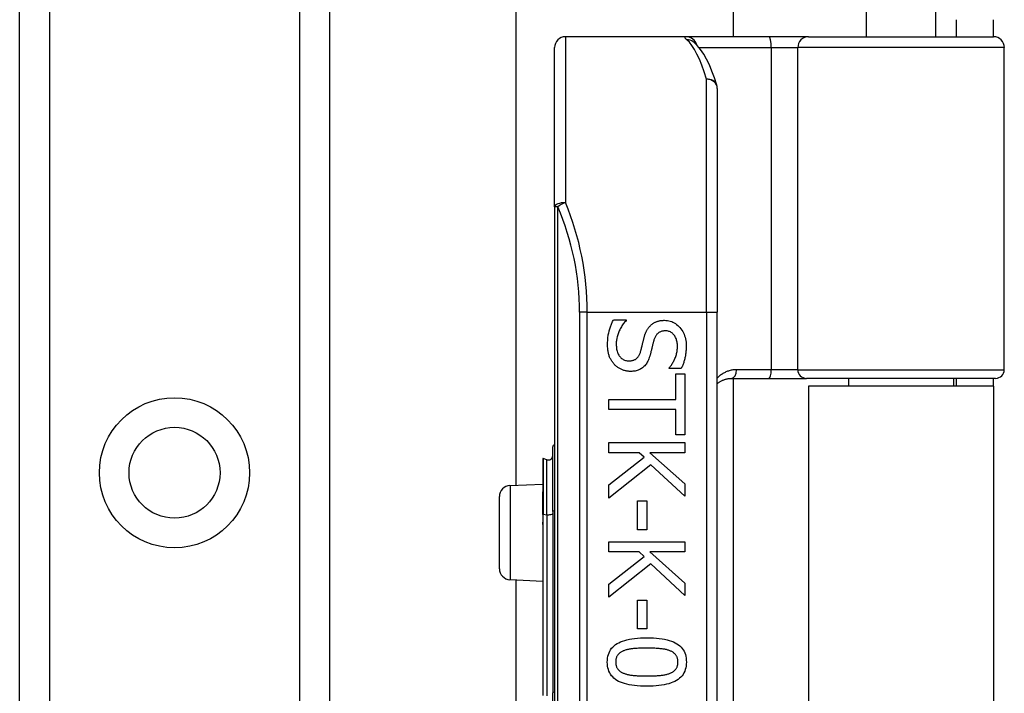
# Model space of a CAD drawing. Header units: inches. Extents: x 6 to 188, y 10 to 101.
# Tile 53 of 140: x 39.69 to 41.48, y 30.28 to 31.51. Entities that reach past the tile are written whole.
import ezdxf

# ---------------------------------------------------------------- set-up
doc = ezdxf.new("R2010")
doc.units = ezdxf.units.IN
doc.header["$MEASUREMENT"] = 0
doc.layers.add('Visible Edges(ANSI)', color=7, linetype='Continuous', lineweight=25)
doc.layers.add('Visible Tangent Edges(ANSI)', color=7, linetype='Continuous', lineweight=25)

msp = doc.modelspace()

# ---------------------------------------------------------------- linework, layer by layer
at = {"layer": 'Visible Edges(ANSI)'}
for p, q in [((39.6904, 27.4048), (39.6904, 72.3497)), ((40.2524, 72.3497), (40.2524, 27.4048)), ((40.5913, 30.6617), (40.5913, 42.8908)), ((40.985, 42.0767), (40.985, 31.4757)), ((41.2265, 31.6293), (41.2265, 31.4757)), ((41.3524, 31.6293), (41.3524, 31.4757)), ((41.3894, 31.5067), (41.3894, 31.4757)), ((41.4574, 31.4757), (41.4574, 31.5067)), ((40.9001, 31.4757), (40.6806, 31.4757)), ((41.0496, 31.4757), (40.9001, 31.4757)), ((40.9128, 31.4663), (40.9124, 31.4667)), ((41.1219, 31.4757), (41.0496, 31.4757)), ((41.1219, 31.4757), (41.4573, 31.4757)), ((40.6609, 31.1668), (40.6609, 31.456)), ((41.4769, 30.8714), (41.4769, 31.456)), ((40.9562, 31.382), (40.9562, 30.9757)), ((40.6609, 31.1668), (40.6609, 29.2846)), ((40.7678, 30.962), (40.7908, 30.962)), ((40.7908, 30.962), (40.7908, 30.9607)), ((40.9562, 29.4757), (40.9562, 30.9757)), ((40.8689, 30.8737), (40.8689, 30.875)), ((40.8908, 30.8737), (40.8689, 30.8737)), ((40.881, 30.8637), (40.8973, 30.8637)), ((40.881, 30.8175), (40.881, 30.8637)), ((40.8973, 30.8637), (40.8973, 30.753)), ((40.982, 30.8557), (41.0504, 30.8557)), ((40.985, 30.8557), (40.985, 29.5958)), ((41.0504, 30.8557), (41.1179, 30.8557)), ((41.4612, 30.8557), (41.1179, 30.8557)), ((41.194, 30.8557), (41.194, 30.8412)), ((41.3849, 30.8557), (41.3849, 30.8412)), ((41.3894, 30.8557), (41.3894, 30.8412)), ((41.4574, 30.8412), (41.4574, 30.8557)), ((41.4574, 30.8412), (41.1214, 30.8412)), ((41.1214, 30.8412), (41.1214, 29.6102)), ((41.4574, 30.8412), (41.4574, 29.6102)), ((40.7595, 30.7992), (40.7595, 30.8175)), ((40.7595, 30.8175), (40.881, 30.8175)), ((40.881, 30.7992), (40.7595, 30.7992)), ((40.881, 30.753), (40.881, 30.7992)), ((40.8973, 30.753), (40.881, 30.753)), ((40.6577, 30.614), (40.6577, 30.7313)), ((40.7595, 30.739), (40.8973, 30.739)), ((40.7595, 30.7207), (40.7595, 30.739)), ((40.8973, 30.739), (40.8973, 30.7207)), ((40.6398, 30.7101), (40.6398, 30.6494)), ((40.6471, 30.708), (40.6403, 30.7105)), ((40.8146, 30.7207), (40.7595, 30.7207)), ((40.7595, 30.6623), (40.8236, 30.7126)), ((40.8236, 30.7126), (40.8146, 30.7207)), ((40.834, 30.7207), (40.8973, 30.6642)), ((40.8973, 30.7207), (40.834, 30.7207)), ((40.8358, 30.6989), (40.7595, 30.6385)), ((40.8973, 30.6419), (40.8358, 30.6989)), ((40.5801, 30.6612), (40.6398, 30.6638)), ((40.7595, 30.6385), (40.7595, 30.6623)), ((40.8973, 30.6642), (40.8973, 30.6419)), ((40.5609, 30.5102), (40.5609, 30.6412)), ((40.6398, 30.6494), (40.6398, 30.6488)), ((40.6398, 30.6088), (40.6398, 30.6488)), ((40.8114, 30.6331), (40.8282, 30.6331)), ((40.8114, 30.581), (40.8114, 30.6331)), ((40.8282, 30.6331), (40.8282, 30.581)), ((40.6398, 30.6088), (40.6398, 30.596)), ((40.6577, 30.614), (40.6577, 30.2851)), ((40.6398, 30.596), (40.6398, 30.5903)), ((40.6398, 30.5903), (40.6398, 30.2799)), ((40.8282, 30.581), (40.8114, 30.581)), ((40.7595, 30.5588), (40.8973, 30.5588)), ((40.7595, 30.5405), (40.7595, 30.5588)), ((40.8973, 30.5588), (40.8973, 30.5405)), ((40.8146, 30.5405), (40.7595, 30.5405)), ((40.7595, 30.4821), (40.8236, 30.5324)), ((40.8236, 30.5324), (40.8146, 30.5405)), ((40.834, 30.5405), (40.8973, 30.484)), ((40.8973, 30.5405), (40.834, 30.5405)), ((40.8358, 30.5187), (40.7595, 30.4583)), ((40.8973, 30.4616), (40.8358, 30.5187)), ((40.5801, 30.4903), (40.6398, 30.4877)), ((40.5913, 29.9617), (40.5913, 30.4898)), ((40.7595, 30.4583), (40.7595, 30.4821)), ((40.8973, 30.484), (40.8973, 30.4616)), ((40.8114, 30.4529), (40.8282, 30.4529)), ((40.8114, 30.4008), (40.8114, 30.4529)), ((40.8282, 30.4529), (40.8282, 30.4008)), ((40.8282, 30.4008), (40.8114, 30.4008)), ((40.6577, 30.1664), (40.6577, 30.2851))]:
    msp.add_line(p, q, dxfattribs=at)
at = {"layer": 'Visible Edges(ANSI)', "flags": 128}
for points in [[(40.9554, 31.3878), (40.951, 31.4011), (40.9465, 31.4135), (40.9418, 31.4248), (40.9368, 31.4351), (40.9315, 31.4444), (40.9259, 31.4527), (40.9197, 31.46), (40.9128, 31.4663)], [(40.7571, 30.9168), (40.7571, 30.9192), (40.7571, 30.9216), (40.7573, 30.924), (40.7574, 30.9263), (40.7576, 30.9285), (40.7578, 30.9306), (40.7581, 30.9327), (40.7584, 30.9347), (40.7588, 30.9367), (40.7592, 30.9386), (40.7597, 30.9405), (40.7602, 30.9422), (40.7607, 30.944), (40.7613, 30.9457), (40.7618, 30.9474), (40.7624, 30.9491), (40.763, 30.9508), (40.7636, 30.9524), (40.7643, 30.9541), (40.7649, 30.9557), (40.7656, 30.9573), (40.7663, 30.9589), (40.767, 30.9604), (40.7678, 30.962)], [(40.7908, 30.9607), (40.7894, 30.9591), (40.7881, 30.9576), (40.7868, 30.956), (40.7855, 30.9544), (40.7844, 30.9527), (40.7832, 30.951), (40.7822, 30.9493), (40.7812, 30.9475), (40.7802, 30.9457), (40.7793, 30.9439), (40.7784, 30.9421), (40.7776, 30.9402), (40.7769, 30.9383), (40.7762, 30.9364), (40.7756, 30.9345), (40.775, 30.9326), (40.7745, 30.9308), (40.7741, 30.9289), (40.7737, 30.9271), (40.7734, 30.9253), (40.7732, 30.9235), (40.773, 30.9217), (40.7729, 30.9199), (40.7729, 30.9181)], [(40.8354, 30.9521), (40.8362, 30.9528), (40.837, 30.9534), (40.8378, 30.9541), (40.8387, 30.9547), (40.8395, 30.9553), (40.8404, 30.9558), (40.8413, 30.9564), (40.8422, 30.9569), (40.8432, 30.9574), (40.8442, 30.9578), (40.8452, 30.9582), (40.8462, 30.9586), (40.8472, 30.959), (40.8483, 30.9594), (40.8494, 30.9597), (40.8505, 30.9599), (40.8516, 30.9602), (40.8528, 30.9604), (40.854, 30.9606), (40.8552, 30.9607), (40.8564, 30.9608), (40.8577, 30.9609), (40.859, 30.961), (40.8603, 30.961)], [(40.8603, 30.961), (40.8631, 30.9609), (40.8658, 30.9606), (40.8684, 30.9602), (40.8709, 30.9595), (40.8734, 30.9587), (40.8757, 30.9577), (40.878, 30.9565), (40.8803, 30.9552), (40.8824, 30.9536), (40.8845, 30.9519), (40.8865, 30.95), (40.8884, 30.9479), (40.8902, 30.9457), (40.8919, 30.9434), (40.8934, 30.9409), (40.8947, 30.9384), (40.8959, 30.9358), (40.8969, 30.9331), (40.8978, 30.9303), (40.8985, 30.9273), (40.8991, 30.9243), (40.8995, 30.9212), (40.8997, 30.918), (40.8998, 30.9147)], [(40.8233, 30.9293), (40.8236, 30.9305), (40.8239, 30.9316), (40.8243, 30.9328), (40.8246, 30.9339), (40.825, 30.935), (40.8254, 30.936), (40.8258, 30.9371), (40.8262, 30.9381), (40.8267, 30.9392), (40.8271, 30.9401), (40.8276, 30.9411), (40.828, 30.9421), (40.8285, 30.943), (40.829, 30.9439), (40.8296, 30.9448), (40.8301, 30.9457), (40.8307, 30.9465), (40.8313, 30.9474), (40.8319, 30.9482), (40.8326, 30.949), (40.8333, 30.9498), (40.834, 30.9506), (40.8347, 30.9513), (40.8354, 30.9521)], [(40.817, 30.9044), (40.8173, 30.9054), (40.8176, 30.9065), (40.8179, 30.9075), (40.8182, 30.9085), (40.8184, 30.9095), (40.8187, 30.9105), (40.8189, 30.9114), (40.8192, 30.9124), (40.8194, 30.9133), (40.8196, 30.9142), (40.8198, 30.9152), (40.82, 30.916), (40.8202, 30.9169), (40.8205, 30.9179), (40.8207, 30.9189), (40.8209, 30.9199), (40.8212, 30.9209), (40.8215, 30.922), (40.8217, 30.9231), (40.822, 30.9243), (40.8223, 30.9255), (40.8226, 30.9267), (40.8229, 30.928), (40.8233, 30.9293)], [(40.8622, 30.9419), (40.8608, 30.9419), (40.8594, 30.9418), (40.8581, 30.9416), (40.8568, 30.9414), (40.8556, 30.9411), (40.8544, 30.9407), (40.8533, 30.9403), (40.8522, 30.9398), (40.8512, 30.9393), (40.8502, 30.9387), (40.8492, 30.938), (40.8483, 30.9373), (40.8475, 30.9365), (40.8467, 30.9356), (40.8459, 30.9347), (40.8452, 30.9337), (40.8445, 30.9327), (40.8439, 30.9316), (40.8433, 30.9305), (40.8427, 30.9293), (40.8422, 30.928), (40.8417, 30.9267), (40.8412, 30.9253), (40.8408, 30.9239)], [(40.8839, 30.9134), (40.8839, 30.9155), (40.8837, 30.9175), (40.8835, 30.9195), (40.8832, 30.9214), (40.8829, 30.9232), (40.8824, 30.9249), (40.8819, 30.9266), (40.8813, 30.9282), (40.8805, 30.9298), (40.8798, 30.9313), (40.8789, 30.9327), (40.8779, 30.934), (40.8769, 30.9353), (40.8758, 30.9364), (40.8747, 30.9375), (40.8735, 30.9384), (40.8723, 30.9392), (40.871, 30.9399), (40.8697, 30.9405), (40.8683, 30.941), (40.8669, 30.9414), (40.8654, 30.9417), (40.8638, 30.9418), (40.8622, 30.9419)], [(40.7696, 30.8808), (40.7686, 30.8819), (40.7676, 30.8831), (40.7667, 30.8842), (40.7659, 30.8854), (40.765, 30.8866), (40.7642, 30.8879), (40.7635, 30.8891), (40.7628, 30.8904), (40.7621, 30.8917), (40.7615, 30.893), (40.7609, 30.8944), (40.7603, 30.8958), (40.7598, 30.8972), (40.7593, 30.8987), (40.7589, 30.9002), (40.7585, 30.9018), (40.7582, 30.9035), (40.7579, 30.9052), (40.7576, 30.907), (40.7574, 30.9088), (40.7573, 30.9107), (40.7571, 30.9127), (40.7571, 30.9147), (40.7571, 30.9168)], [(40.7729, 30.9181), (40.773, 30.9156), (40.7731, 30.9133), (40.7733, 30.911), (40.7736, 30.9088), (40.774, 30.9067), (40.7745, 30.9048), (40.7751, 30.9029), (40.7757, 30.9012), (40.7765, 30.8995), (40.7773, 30.898), (40.7782, 30.8965), (40.7792, 30.8952), (40.7803, 30.8939), (40.7814, 30.8928), (40.7826, 30.8918), (40.7839, 30.8909), (40.7852, 30.89), (40.7866, 30.8893), (40.788, 30.8888), (40.7894, 30.8883), (40.791, 30.8879), (40.7926, 30.8876), (40.7942, 30.8875), (40.7959, 30.8874)], [(40.8408, 30.9239), (40.8405, 30.9229), (40.8403, 30.9219), (40.84, 30.9209), (40.8397, 30.9198), (40.8394, 30.9186), (40.8391, 30.9175), (40.8388, 30.9163), (40.8385, 30.915), (40.8382, 30.9137), (40.8379, 30.9124), (40.8376, 30.9111), (40.8372, 30.9097), (40.8369, 30.9083), (40.8366, 30.907), (40.8362, 30.9056), (40.8359, 30.9044), (40.8356, 30.9032), (40.8353, 30.902), (40.835, 30.9008), (40.8347, 30.8997), (40.8344, 30.8986), (40.8341, 30.8976), (40.8338, 30.8966), (40.8335, 30.8957)], [(40.8689, 30.875), (40.8699, 30.8761), (40.8709, 30.8773), (40.8719, 30.8785), (40.8728, 30.8798), (40.8737, 30.8811), (40.8746, 30.8825), (40.8754, 30.8839), (40.8763, 30.8854), (40.8771, 30.887), (40.8779, 30.8885), (40.8787, 30.8902), (40.8794, 30.8919), (40.8802, 30.8936), (40.8808, 30.8953), (40.8814, 30.8971), (40.8819, 30.8988), (40.8824, 30.9006), (40.8828, 30.9024), (40.8831, 30.9042), (40.8834, 30.906), (40.8836, 30.9078), (40.8838, 30.9097), (40.8839, 30.9115), (40.8839, 30.9134)], [(40.8998, 30.9147), (40.8997, 30.9127), (40.8997, 30.9108), (40.8996, 30.9089), (40.8995, 30.9071), (40.8994, 30.9052), (40.8992, 30.9034), (40.899, 30.9016), (40.8987, 30.8998), (40.8985, 30.898), (40.8982, 30.8962), (40.8978, 30.8945), (40.8975, 30.8928), (40.8971, 30.8911), (40.8967, 30.8894), (40.8962, 30.8877), (40.8957, 30.8861), (40.8952, 30.8845), (40.8947, 30.8829), (40.8941, 30.8813), (40.8935, 30.8797), (40.8929, 30.8782), (40.8922, 30.8767), (40.8915, 30.8751), (40.8908, 30.8737)], [(40.7959, 30.8874), (40.7973, 30.8874), (40.7986, 30.8875), (40.7999, 30.8877), (40.8011, 30.8879), (40.8023, 30.8881), (40.8034, 30.8884), (40.8045, 30.8888), (40.8055, 30.8892), (40.8066, 30.8897), (40.8075, 30.8902), (40.8084, 30.8908), (40.8093, 30.8915), (40.8102, 30.8922), (40.811, 30.893), (40.8117, 30.8938), (40.8125, 30.8947), (40.8132, 30.8957), (40.8138, 30.8967), (40.8144, 30.8979), (40.815, 30.899), (40.8156, 30.9003), (40.8161, 30.9016), (40.8166, 30.9029), (40.817, 30.9044)], [(40.8335, 30.8957), (40.8328, 30.8934), (40.832, 30.8912), (40.8311, 30.8891), (40.8302, 30.8871), (40.8292, 30.8852), (40.8281, 30.8834), (40.827, 30.8817), (40.8258, 30.8801), (40.8245, 30.8787), (40.8232, 30.8773), (40.8219, 30.876), (40.8204, 30.8749), (40.8189, 30.8738), (40.8174, 30.8729), (40.8158, 30.872), (40.8141, 30.8712), (40.8124, 30.8706), (40.8106, 30.87), (40.8088, 30.8695), (40.8069, 30.869), (40.805, 30.8687), (40.803, 30.8685), (40.8009, 30.8684), (40.7988, 30.8683)], [(40.7988, 30.8683), (40.7975, 30.8683), (40.7961, 30.8684), (40.7948, 30.8685), (40.7934, 30.8687), (40.7921, 30.8689), (40.7908, 30.8691), (40.7894, 30.8694), (40.7881, 30.8698), (40.7868, 30.8702), (40.7855, 30.8706), (40.7842, 30.8711), (40.7829, 30.8716), (40.7816, 30.8722), (40.7803, 30.8728), (40.7791, 30.8734), (40.7779, 30.8741), (40.7767, 30.8748), (40.7756, 30.8756), (40.7745, 30.8763), (40.7735, 30.8772), (40.7724, 30.878), (40.7715, 30.8789), (40.7705, 30.8798), (40.7696, 30.8808)], [(40.9562, 30.8461), (40.9571, 30.8468), (40.958, 30.8475), (40.9589, 30.8482), (40.9598, 30.8488), (40.9608, 30.8494), (40.9617, 30.85), (40.9627, 30.8506), (40.9637, 30.8512), (40.9648, 30.8517), (40.9658, 30.8522), (40.9668, 30.8526), (40.9679, 30.853), (40.969, 30.8534), (40.9701, 30.8538), (40.9712, 30.8542), (40.9724, 30.8545), (40.9735, 30.8547), (40.9747, 30.855), (40.9759, 30.8552), (40.9771, 30.8553), (40.9783, 30.8555), (40.9795, 30.8556), (40.9808, 30.8556), (40.982, 30.8557)], [(40.7566, 30.3407), (40.7567, 30.3444), (40.7571, 30.3479), (40.7577, 30.3513), (40.7586, 30.3545), (40.7597, 30.3576), (40.761, 30.3604), (40.7626, 30.3631), (40.7645, 30.3657), (40.7666, 30.368), (40.7689, 30.3702), (40.7715, 30.3723), (40.7743, 30.3741), (40.7774, 30.3758), (40.7807, 30.3774), (40.7843, 30.3788), (40.7882, 30.3801), (40.7923, 30.3812), (40.7967, 30.3821), (40.8013, 30.3829), (40.8062, 30.3836), (40.8113, 30.3841), (40.8167, 30.3845), (40.8224, 30.3847), (40.8283, 30.3848)], [(40.8283, 30.3848), (40.8344, 30.3847), (40.8402, 30.3845), (40.8457, 30.3841), (40.8509, 30.3836), (40.8559, 30.3829), (40.8606, 30.3821), (40.865, 30.3811), (40.8691, 30.38), (40.873, 30.3787), (40.8765, 30.3773), (40.8798, 30.3757), (40.8828, 30.374), (40.8856, 30.3721), (40.8881, 30.3701), (40.8904, 30.3679), (40.8924, 30.3655), (40.8942, 30.363), (40.8958, 30.3603), (40.8971, 30.3574), (40.8982, 30.3544), (40.899, 30.3512), (40.8996, 30.3479), (40.9, 30.3444), (40.9001, 30.3407)], [(40.7868, 30.3613), (40.7856, 30.3609), (40.7845, 30.3604), (40.7834, 30.3599), (40.7824, 30.3593), (40.7814, 30.3587), (40.7804, 30.3581), (40.7795, 30.3574), (40.7787, 30.3568), (40.7779, 30.356), (40.7771, 30.3553), (40.7764, 30.3545), (40.7758, 30.3537), (40.7751, 30.3528), (40.7746, 30.352), (40.7741, 30.351), (40.7736, 30.35), (40.7732, 30.349), (40.7729, 30.348), (40.7726, 30.3469), (40.7723, 30.3457), (40.7721, 30.3445), (40.772, 30.3433), (40.7719, 30.342), (40.7719, 30.3407)], [(40.8283, 30.366), (40.8259, 30.366), (40.8236, 30.366), (40.8213, 30.366), (40.8192, 30.3659), (40.817, 30.3659), (40.815, 30.3658), (40.813, 30.3657), (40.8111, 30.3656), (40.8092, 30.3655), (40.8074, 30.3654), (40.8057, 30.3653), (40.8041, 30.3651), (40.8025, 30.365), (40.8009, 30.3648), (40.7993, 30.3646), (40.7978, 30.3643), (40.7963, 30.3641), (40.7949, 30.3637), (40.7935, 30.3634), (40.7921, 30.3631), (40.7907, 30.3627), (40.7893, 30.3623), (40.788, 30.3618), (40.7868, 30.3613)], [(40.8703, 30.3612), (40.8691, 30.3617), (40.8678, 30.3621), (40.8665, 30.3625), (40.8652, 30.3629), (40.8638, 30.3633), (40.8623, 30.3636), (40.8608, 30.3639), (40.8593, 30.3642), (40.8577, 30.3644), (40.856, 30.3646), (40.8543, 30.3649), (40.8525, 30.365), (40.8507, 30.3652), (40.8489, 30.3653), (40.847, 30.3655), (40.8451, 30.3656), (40.8431, 30.3657), (40.8411, 30.3658), (40.8391, 30.3659), (40.837, 30.3659), (40.8349, 30.366), (40.8327, 30.366), (40.8305, 30.366), (40.8283, 30.366)], [(40.8848, 30.3407), (40.8848, 30.342), (40.8847, 30.3432), (40.8846, 30.3444), (40.8844, 30.3455), (40.8842, 30.3466), (40.8839, 30.3477), (40.8836, 30.3487), (40.8832, 30.3497), (40.8828, 30.3507), (40.8823, 30.3516), (40.8818, 30.3525), (40.8812, 30.3534), (40.8805, 30.3542), (40.8799, 30.355), (40.8791, 30.3557), (40.8784, 30.3564), (40.8775, 30.3571), (40.8766, 30.3578), (40.8757, 30.3585), (40.8747, 30.3591), (40.8737, 30.3597), (40.8726, 30.3602), (40.8715, 30.3607), (40.8703, 30.3612)], [(40.8284, 30.2967), (40.8224, 30.2968), (40.8166, 30.297), (40.8111, 30.2974), (40.8059, 30.2979), (40.8009, 30.2986), (40.7963, 30.2994), (40.7919, 30.3004), (40.7877, 30.3015), (40.7839, 30.3028), (40.7803, 30.3042), (40.777, 30.3057), (40.774, 30.3075), (40.7712, 30.3093), (40.7687, 30.3114), (40.7664, 30.3136), (40.7643, 30.3159), (40.7625, 30.3185), (40.761, 30.3212), (40.7596, 30.324), (40.7585, 30.327), (40.7577, 30.3302), (40.7571, 30.3335), (40.7567, 30.337), (40.7566, 30.3407)], [(40.7719, 30.3407), (40.7719, 30.3394), (40.772, 30.3382), (40.7721, 30.3371), (40.7723, 30.3359), (40.7725, 30.3348), (40.7728, 30.3338), (40.7731, 30.3327), (40.7735, 30.3317), (40.7739, 30.3308), (40.7744, 30.3299), (40.775, 30.329), (40.7755, 30.3281), (40.7762, 30.3273), (40.7768, 30.3265), (40.7776, 30.3258), (40.7784, 30.3251), (40.7792, 30.3244), (40.7801, 30.3237), (40.781, 30.3231), (40.782, 30.3225), (40.783, 30.3219), (40.7841, 30.3214), (40.7852, 30.3208), (40.7864, 30.3204)], [(40.9001, 30.3407), (40.9, 30.337), (40.8996, 30.3335), (40.899, 30.3301), (40.8981, 30.3269), (40.897, 30.3239), (40.8956, 30.321), (40.894, 30.3183), (40.8922, 30.3158), (40.8901, 30.3134), (40.8877, 30.3112), (40.8851, 30.3092), (40.8822, 30.3074), (40.8791, 30.3057), (40.8758, 30.3041), (40.8722, 30.3027), (40.8683, 30.3014), (40.8642, 30.3003), (40.8598, 30.2994), (40.8552, 30.2985), (40.8504, 30.2979), (40.8453, 30.2974), (40.8399, 30.297), (40.8343, 30.2968), (40.8284, 30.2967)], [(40.8705, 30.3205), (40.8717, 30.321), (40.8728, 30.3215), (40.8738, 30.322), (40.8748, 30.3226), (40.8758, 30.3232), (40.8767, 30.3238), (40.8776, 30.3244), (40.8784, 30.3251), (40.8791, 30.3258), (40.8799, 30.3266), (40.8805, 30.3273), (40.8812, 30.3281), (40.8818, 30.329), (40.8823, 30.3298), (40.8828, 30.3307), (40.8832, 30.3317), (40.8836, 30.3327), (40.8839, 30.3337), (40.8842, 30.3348), (40.8844, 30.3359), (40.8846, 30.337), (40.8847, 30.3382), (40.8848, 30.3394), (40.8848, 30.3407)], [(40.7864, 30.3204), (40.7876, 30.3199), (40.7888, 30.3195), (40.7901, 30.3191), (40.7914, 30.3188), (40.7927, 30.3184), (40.7942, 30.3181), (40.7956, 30.3178), (40.7971, 30.3175), (40.7987, 30.3172), (40.8003, 30.317), (40.802, 30.3168), (40.8037, 30.3166), (40.8055, 30.3164), (40.8073, 30.3162), (40.8092, 30.3161), (40.8111, 30.3159), (40.8131, 30.3158), (40.8152, 30.3157), (40.8172, 30.3156), (40.8194, 30.3156), (40.8216, 30.3155), (40.8238, 30.3155), (40.8261, 30.3155), (40.8284, 30.3155)], [(40.8284, 30.3155), (40.8307, 30.3155), (40.833, 30.3155), (40.8353, 30.3155), (40.8374, 30.3156), (40.8396, 30.3156), (40.8417, 30.3157), (40.8437, 30.3158), (40.8457, 30.3159), (40.8476, 30.3161), (40.8494, 30.3162), (40.8513, 30.3164), (40.853, 30.3166), (40.8547, 30.3168), (40.8564, 30.317), (40.858, 30.3172), (40.8596, 30.3175), (40.8611, 30.3178), (40.8626, 30.3181), (40.8641, 30.3184), (40.8654, 30.3188), (40.8668, 30.3192), (40.8681, 30.3196), (40.8693, 30.32), (40.8705, 30.3205)]]:
    msp.add_lwpolyline(points, dxfattribs=at)
at = {"layer": 'Visible Edges(ANSI)'}
msp.add_circle((39.9714, 30.6843), 0.0825, dxfattribs=at)
for centre, radius, start, end in [((40.6806, 31.456), 0.0197, 90, 180), ((41.4573, 31.456), 0.0197, 0, 90), ((40.9365, 31.382), 0.0197, 0, 17.0415), ((41.4612, 30.8714), 0.0157, 270, 0), ((40.6616, 30.7313), 0.00394, 100.0205, 180), ((40.6402, 30.7101), 0.000394, 70, 180), ((40.6498, 30.7154), 0.00787, 250, 0), ((40.5809, 30.6412), 0.02, 92.5, 180), ((40.5809, 30.5102), 0.02, 180, 267.5)]:
    msp.add_arc(centre, radius, start, end, dxfattribs=at)
at = {"layer": 'Visible Tangent Edges(ANSI)'}
for p, q in [((39.7443, 72.3497), (39.7443, 27.4048)), ((40.1986, 27.4048), (40.1986, 72.3497)), ((40.6806, 31.4757), (40.6806, 31.1747)), ((40.9233, 31.456), (41.054, 31.456)), ((41.054, 31.456), (41.054, 30.8714)), ((41.054, 31.456), (41.1022, 31.456)), ((41.4769, 31.456), (41.1022, 31.456)), ((41.1022, 30.8714), (41.1022, 31.456)), ((40.9365, 30.9757), (40.9365, 31.3987)), ((40.6667, 31.1668), (40.6609, 31.1668)), ((40.6667, 29.2846), (40.6667, 31.1668)), ((40.7203, 30.9757), (40.7064, 30.9757)), ((40.7064, 30.9757), (40.7064, 29.4757)), ((40.7203, 30.9757), (40.9365, 30.9757)), ((40.7203, 29.4757), (40.7203, 30.9757)), ((40.9365, 30.9757), (40.9365, 29.4757)), ((40.9365, 30.9757), (40.9562, 30.9757)), ((41.054, 30.8714), (40.9911, 30.8714)), ((41.1022, 30.8714), (41.054, 30.8714)), ((41.1022, 30.8714), (41.4769, 30.8714)), ((40.6403, 30.7105), (40.6403, 30.6496)), ((40.6471, 30.6082), (40.6471, 30.708)), ((40.5801, 30.6612), (40.5801, 30.4903)), ((40.64, 30.6489), (40.64, 30.6089)), ((40.64, 30.5961), (40.64, 30.6089)), ((40.64, 30.6089), (40.6471, 30.6082)), ((40.6471, 30.6082), (40.6471, 30.2794)), ((40.6403, 30.28), (40.6403, 30.5904))]:
    msp.add_line(p, q, dxfattribs=at)
at = {"layer": 'Visible Tangent Edges(ANSI)', "flags": 128}
for points in [[(40.9001, 31.4757), (40.8996, 31.4757), (40.8991, 31.4757), (40.8987, 31.4756), (40.8984, 31.4756), (40.8981, 31.4755), (40.8978, 31.4754), (40.8976, 31.4753), (40.8974, 31.4751), (40.8973, 31.475), (40.8972, 31.4748), (40.8972, 31.4746), (40.8972, 31.4744), (40.8972, 31.4741), (40.8973, 31.4739), (40.8975, 31.4736), (40.8977, 31.4733), (40.8979, 31.473), (40.8982, 31.4726), (40.8985, 31.4723), (40.8989, 31.4719), (40.8993, 31.4715), (40.8997, 31.4711), (40.9002, 31.4707), (40.9007, 31.4702)], [(40.9911, 30.8714), (40.9894, 30.8714), (40.9877, 30.8713), (40.9861, 30.8711), (40.9844, 30.8709), (40.9828, 30.8706), (40.9811, 30.8703), (40.9795, 30.8699), (40.978, 30.8695), (40.9764, 30.869), (40.9749, 30.8685), (40.9734, 30.8679), (40.9719, 30.8673), (40.9705, 30.8666), (40.969, 30.8659), (40.9676, 30.8651), (40.9663, 30.8643), (40.9649, 30.8634), (40.9636, 30.8625), (40.9623, 30.8616), (40.961, 30.8606), (40.9598, 30.8596), (40.9586, 30.8585), (40.9574, 30.8574), (40.9562, 30.8562)], [(40.64, 30.6489), (40.64, 30.649), (40.64, 30.649), (40.64, 30.6491), (40.64, 30.6491), (40.64, 30.6491), (40.6399, 30.6492), (40.6399, 30.6492), (40.6399, 30.6492), (40.6399, 30.6492), (40.6399, 30.6493), (40.6399, 30.6493), (40.6399, 30.6493), (40.6398, 30.6493), (40.6398, 30.6493), (40.6398, 30.6493), (40.6398, 30.6494), (40.6398, 30.6494), (40.6398, 30.6494), (40.6398, 30.6494), (40.6398, 30.6494), (40.6398, 30.6494), (40.6398, 30.6494), (40.6398, 30.6494), (40.6398, 30.6494)], [(40.64, 30.6489), (40.6401, 30.649), (40.6401, 30.649), (40.6401, 30.649), (40.6401, 30.649), (40.6401, 30.6491), (40.6401, 30.6491), (40.6402, 30.6491), (40.6402, 30.6491), (40.6402, 30.6492), (40.6402, 30.6492), (40.6402, 30.6492), (40.6402, 30.6493), (40.6402, 30.6493), (40.6403, 30.6493), (40.6403, 30.6494), (40.6403, 30.6494), (40.6403, 30.6494), (40.6403, 30.6495), (40.6403, 30.6495), (40.6403, 30.6495), (40.6403, 30.6495), (40.6403, 30.6496), (40.6403, 30.6496), (40.6403, 30.6496)], [(40.6398, 30.5903), (40.6398, 30.5906), (40.6398, 30.5908), (40.6398, 30.591), (40.6398, 30.5913), (40.6398, 30.5915), (40.6398, 30.5918), (40.6398, 30.592), (40.6398, 30.5923), (40.6398, 30.5925), (40.6398, 30.5927), (40.6399, 30.593), (40.6399, 30.5932), (40.6399, 30.5935), (40.6399, 30.5937), (40.6399, 30.5939), (40.6399, 30.5942), (40.6399, 30.5944), (40.64, 30.5946), (40.64, 30.5949), (40.64, 30.5951), (40.64, 30.5954), (40.64, 30.5956), (40.64, 30.5958), (40.64, 30.5961)], [(40.6403, 30.5904), (40.6403, 30.5906), (40.6403, 30.5909), (40.6403, 30.5911), (40.6403, 30.5914), (40.6403, 30.5916), (40.6403, 30.5918), (40.6403, 30.5921), (40.6403, 30.5923), (40.6402, 30.5925), (40.6402, 30.5928), (40.6402, 30.593), (40.6402, 30.5932), (40.6402, 30.5935), (40.6402, 30.5937), (40.6402, 30.5939), (40.6402, 30.5942), (40.6401, 30.5944), (40.6401, 30.5946), (40.6401, 30.5949), (40.6401, 30.5951), (40.6401, 30.5954), (40.6401, 30.5956), (40.6401, 30.5958), (40.64, 30.5961)]]:
    msp.add_lwpolyline(points, dxfattribs=at)
at = {"layer": 'Visible Tangent Edges(ANSI)'}
msp.add_circle((39.9714, 30.6843), 0.1363, dxfattribs=at)
msp.add_arc((40.226, 30.9757), 0.4803, 0, 23.4439, dxfattribs=at)
for centre, major_axis, ratio, start_param, end_param in [((40.9001, 31.456), (0, 0.0197), 0.985236, 4.962801, 6.283185), ((40.9007, 31.4508), (0.012, 0.0156), 0.971402, 0, 0.672693), ((40.887, 30.9757), (0, -0.5), 0.185699, 2.578938, 2.993098), ((41.0496, 31.456), (0, 0.0197), 0.225879, 4.712389, 6.283185), ((41.1219, 31.456), (0, 0.0197), 0.998608, 0, 1.570796), ((40.9365, 31.382), (0.0188, 0.0058), 0.834757, 0, 1.320298), ((40.9365, 31.382), (0.0197, 0), 0.845842, 0, 1.570796), ((40.6806, 31.1668), (-0.0197, 0), 0.39785, 4.712389, 6.283185), ((40.6806, 31.1668), (0.0181, 0.0078), 0.369668, 1.411843, 2.276718), ((40.24, 30.9757), (0, 0.5), 0.96063, 4.712389, 5.121562), ((40.982, 30.8714), (0, -0.0157), 0.580671, 0, 1.570796), ((41.0504, 30.8714), (0, -0.0157), 0.225879, 0, 1.570796), ((41.1179, 30.8714), (0, -0.0157), 0.998608, 4.712389, 6.283185), ((40.6402, 30.6494), (-0.000394, 0), 0.548442, 4.363323, 6.283185), ((40.64, 30.6488), (-0.000197, 0), 0.542742, 4.363323, 6.283185), ((40.64, 30.6088), (-0.000197, 0), 0.245714, 4.363323, 6.283185), ((40.6498, 30.6101), (0.00787, 0), 0.245714, 4.363323, 6.283185), ((40.6616, 30.614), (-0.00394, 0), 0.245714, 4.887279, 6.283185), ((40.64, 30.596), (-0.000197, 0), 0.245714, 4.363323, 6.283185), ((40.6402, 30.5903), (-0.000394, 0), 0.245714, 4.363323, 6.283185), ((40.6616, 30.2851), (-0.00394, 0), 0.245714, 4.887279, 6.283185)]:
    msp.add_ellipse(centre, major_axis=major_axis, ratio=ratio, start_param=start_param, end_param=end_param, dxfattribs=at)

doc.saveas('drawing.dxf')
